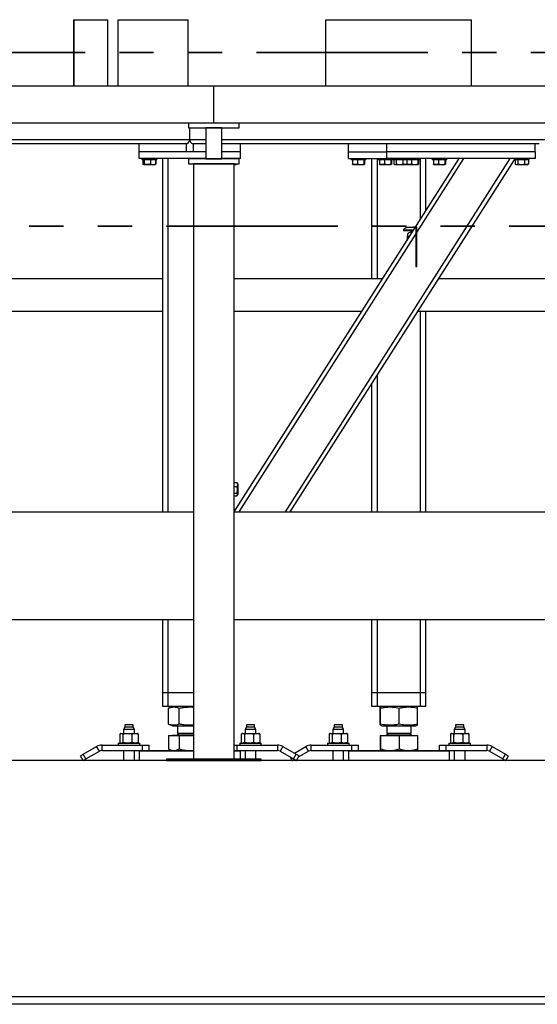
# Model space of a CAD drawing. Header units: millimetres. Extents: x 0 to 841, y 0 to 594.
# Tile 12 of 155: x 98 to 117, y 535 to 572. Entities that reach past the tile are written whole.
import ezdxf

# ---------------------------------------------------------------- set-up
doc = ezdxf.new("R2010")
doc.units = ezdxf.units.MM
doc.linetypes.add('PHANTOM', pattern=[12.7, 6.35, -1.27, 1.27, -1.27, 1.27, -1.27])
doc.layers.add('TRAIT-FORT', color=4, linetype='Continuous', lineweight=25)

msp = doc.modelspace()

# ---------------------------------------------------------------- linework, layer by layer
at = {"color": 7, "linetype": 'PHANTOM', "lineweight": 35}
for p, q in [((278.0635, 570.30544), (48.30385, 570.30544)), ((287.42475, 563.87081), (35.79651, 563.87081))]:
    msp.add_line(p, q, dxfattribs=at)
at = {"layer": 'TRAIT-FORT', "color": 4, "linetype": 'Continuous', "lineweight": 25}
for p, q in [((99.83836, 571.52051), (99.83836, 569.05801)), ((99.83836, 571.52051), (99.84593, 571.52051)), ((99.84593, 571.52051), (99.84593, 569.05801)), ((99.84593, 571.52051), (101.10951, 571.52051)), ((101.10951, 569.05801), (101.10951, 571.52051)), ((101.48762, 569.05801), (101.48762, 571.52051)), ((101.48762, 571.52051), (104.07887, 571.52051)), ((104.07887, 569.05801), (104.07887, 571.52051)), ((109.18734, 571.52051), (109.18746, 571.52051)), ((109.18734, 569.05801), (109.18734, 571.52051)), ((109.18746, 571.52051), (114.5848, 571.52051)), ((109.18746, 569.05801), (109.18746, 571.52051)), ((114.5848, 569.05801), (114.5848, 571.52051)), ((105.03227, 569.05801), (90.03227, 569.05801)), ((105.03227, 567.68301), (105.03227, 569.05801)), ((120.03227, 569.05801), (105.03227, 569.05801)), ((105.03227, 567.68301), (90.03227, 567.68301)), ((104.09477, 567.68301), (104.09477, 567.50801)), ((105.96977, 567.68301), (104.09477, 567.68301)), ((104.09477, 567.50801), (105.96977, 567.50801)), ((104.1414, 567.07051), (104.1414, 567.50801)), ((104.73227, 567.50801), (104.73227, 566.35801)), ((105.33227, 567.50801), (104.73227, 567.50801)), ((120.03227, 567.68301), (105.03227, 567.68301)), ((105.33227, 566.35801), (105.33227, 567.50801)), ((105.96977, 567.50801), (105.96977, 567.68301)), ((104.1414, 567.07051), (90.33227, 567.07051)), ((102.2664, 566.92051), (91.1914, 566.92051)), ((104.0164, 566.92051), (102.2664, 566.92051)), ((102.2664, 566.62051), (102.2664, 566.92051)), ((104.0164, 566.62051), (104.0164, 566.92051)), ((104.73227, 567.07051), (104.1414, 567.07051)), ((104.2664, 566.92051), (104.2664, 566.62051)), ((104.73227, 566.92051), (104.2664, 566.92051)), ((119.73227, 567.07051), (105.33227, 567.07051)), ((106.0164, 566.92051), (105.33227, 566.92051)), ((111.4414, 566.92051), (106.0164, 566.92051)), ((106.0164, 566.62051), (106.0164, 566.92051)), ((110.0164, 566.62051), (110.0164, 566.92051)), ((111.4414, 566.62051), (111.4414, 566.92051)), ((116.9414, 566.92051), (111.4414, 566.92051)), ((117.0914, 566.92051), (116.9414, 566.92051)), ((116.9414, 566.62051), (116.9414, 566.92051)), ((102.2664, 566.37051), (102.2664, 566.62051)), ((104.73227, 566.62051), (102.2664, 566.62051)), ((104.0164, 566.62051), (102.2664, 566.62051)), ((104.73227, 566.62051), (104.2664, 566.62051)), ((106.0164, 566.62051), (105.33227, 566.62051)), ((106.0164, 566.37051), (106.0164, 566.62051)), ((110.0164, 566.37051), (110.0164, 566.62051)), ((110.0164, 566.62051), (111.4414, 566.62051)), ((111.4414, 566.37051), (111.4414, 566.62051)), ((116.9414, 566.62051), (111.4414, 566.62051)), ((116.9414, 566.62051), (116.9414, 566.37051)), ((104.73227, 566.37051), (102.2664, 566.37051)), ((102.3664, 566.37051), (102.3664, 566.32051)), ((102.9164, 566.32051), (102.3664, 566.32051)), ((102.39694, 566.32051), (102.39694, 566.17062)), ((102.40717, 566.1642), (102.39694, 566.17062)), ((102.41175, 566.16461), (102.39694, 566.17062)), ((102.40686, 566.16436), (102.42503, 566.15387)), ((102.40961, 566.32051), (102.40961, 566.17062)), ((102.42503, 566.15387), (102.43953, 566.14551)), ((102.84328, 566.14551), (102.43953, 566.14551)), ((102.45578, 566.32051), (102.45578, 566.17062)), ((102.68757, 566.32051), (102.68757, 566.17062)), ((102.84328, 566.14551), (102.85777, 566.15387)), ((102.87319, 566.17062), (102.85763, 566.15493)), ((102.85777, 566.15387), (102.87593, 566.16436)), ((102.88585, 566.17062), (102.86305, 566.16039)), ((102.87319, 566.32051), (102.87319, 566.17062)), ((102.88585, 566.32051), (102.88585, 566.17062)), ((102.9164, 566.32051), (102.9164, 566.37051)), ((103.1414, 553.2846), (103.1414, 566.37051)), ((103.3414, 553.2846), (103.3414, 566.37051)), ((104.09477, 566.35801), (104.09477, 566.18301)), ((105.96977, 566.35801), (104.09477, 566.35801)), ((104.09477, 566.18301), (105.96977, 566.18301)), ((104.28227, 566.18301), (104.28227, 544.10801)), ((105.78227, 566.18301), (104.28227, 566.18301)), ((104.73227, 566.35801), (105.33227, 566.35801)), ((106.0164, 566.37051), (105.33227, 566.37051)), ((105.3664, 566.37051), (105.3664, 566.35801)), ((105.78227, 544.10801), (105.78227, 566.18301)), ((105.84327, 566.14551), (105.78227, 566.14551)), ((105.78971, 553.2846), (114.11711, 566.37051)), ((105.84327, 566.14551), (105.85776, 566.15387)), ((105.87319, 566.17062), (105.85763, 566.15493)), ((105.85776, 566.15387), (105.87593, 566.16436)), ((105.88585, 566.17062), (105.86305, 566.16039)), ((105.87319, 566.18301), (105.87319, 566.17062)), ((105.88585, 566.18301), (105.88585, 566.17062)), ((105.9164, 566.35801), (105.9164, 566.37051)), ((105.96977, 566.18301), (105.96977, 566.35801)), ((107.6862, 553.2846), (116.0136, 566.37051)), ((107.864, 553.2846), (116.1664, 566.33122)), ((110.0164, 566.37051), (111.4414, 566.37051)), ((110.1164, 566.37051), (110.1164, 566.32051)), ((110.13737, 566.32051), (110.1164, 566.32051)), ((110.6664, 566.32051), (110.13737, 566.32051)), ((110.16537, 566.32051), (110.16537, 566.17062)), ((110.17726, 566.15259), (110.18952, 566.14551)), ((110.59327, 566.14551), (110.18952, 566.14551)), ((110.3611, 566.32051), (110.3611, 566.17062)), ((110.58712, 566.32051), (110.58712, 566.17062)), ((110.59327, 566.14551), (110.60554, 566.15259)), ((110.61742, 566.32051), (110.61742, 566.17062)), ((110.6664, 566.32051), (110.6664, 566.37051)), ((110.8914, 561.91126), (110.8914, 566.37051)), ((111.0914, 561.91126), (111.0914, 566.37051)), ((111.1164, 566.37051), (111.1164, 566.32051)), ((111.13737, 566.32051), (111.1164, 566.32051)), ((111.6664, 566.32051), (111.13737, 566.32051)), ((111.16537, 566.32051), (111.16537, 566.17062)), ((111.17726, 566.15259), (111.18952, 566.14551)), ((111.59327, 566.14551), (111.18952, 566.14551)), ((111.3611, 566.32051), (111.3611, 566.17062)), ((116.9414, 566.37051), (111.4414, 566.37051)), ((111.58712, 566.32051), (111.58712, 566.17062)), ((111.59327, 566.14551), (111.60554, 566.15259)), ((111.61742, 566.32051), (111.61742, 566.17062)), ((111.6664, 566.37051), (111.6664, 566.32051)), ((112.04674, 566.32051), (111.6664, 566.32051)), ((111.6979, 566.32051), (111.6979, 566.17062)), ((111.71023, 566.16242), (111.73952, 566.14551)), ((111.91647, 566.14551), (111.73952, 566.14551)), ((111.79341, 566.32051), (111.79341, 566.17062)), ((112.14327, 566.14551), (111.91647, 566.14551)), ((112.03691, 566.32051), (112.03691, 566.17062)), ((112.2164, 566.32051), (112.04674, 566.32051)), ((112.14327, 566.14551), (112.17256, 566.16242)), ((112.18489, 566.17062), (112.17209, 566.16323)), ((112.17726, 566.15259), (112.18952, 566.14551)), ((112.18489, 566.32051), (112.18489, 566.17062)), ((112.59327, 566.14551), (112.18952, 566.14551)), ((112.2164, 566.32051), (112.2164, 566.37051)), ((112.6664, 566.32051), (112.2164, 566.32051)), ((112.3611, 566.32051), (112.3611, 566.17062)), ((112.55212, 563.63184), (114.2949, 566.37051)), ((112.58712, 566.32051), (112.58712, 566.17062)), ((112.59327, 566.14551), (112.60554, 566.15259)), ((112.61742, 566.32051), (112.61742, 566.17062)), ((112.6664, 566.32051), (112.6664, 566.37051)), ((112.6914, 564.13011), (112.6914, 566.37051)), ((112.8914, 564.44439), (112.8914, 566.37051)), ((113.1164, 566.37051), (113.1164, 566.32051)), ((113.13737, 566.32051), (113.1164, 566.32051)), ((113.6664, 566.32051), (113.13737, 566.32051)), ((113.16537, 566.32051), (113.16537, 566.17062)), ((113.17726, 566.15259), (113.18952, 566.14551)), ((113.59327, 566.14551), (113.18952, 566.14551)), ((113.3611, 566.32051), (113.3611, 566.17062)), ((113.58712, 566.32051), (113.58712, 566.17062)), ((113.59327, 566.14551), (113.60554, 566.15259)), ((113.61742, 566.32051), (113.61742, 566.17062)), ((113.6664, 566.32051), (113.6664, 566.37051)), ((116.1664, 566.37051), (116.1664, 566.32051)), ((116.54674, 566.32051), (116.1664, 566.32051)), ((116.1979, 566.32051), (116.1979, 566.17062)), ((116.21023, 566.16242), (116.23952, 566.14551)), ((116.41647, 566.14551), (116.23952, 566.14551)), ((116.29341, 566.32051), (116.29341, 566.17062)), ((116.64327, 566.14551), (116.41647, 566.14551)), ((116.5369, 566.32051), (116.5369, 566.17062)), ((116.7164, 566.32051), (116.54674, 566.32051)), ((116.64327, 566.14551), (116.67256, 566.16242)), ((116.68489, 566.17062), (116.67209, 566.16323)), ((116.68489, 566.32051), (116.68489, 566.17062)), ((116.7164, 566.32051), (116.7164, 566.37051)), ((112.43385, 563.82675), (112.43385, 563.81463)), ((112.49827, 563.82662), (112.43385, 563.82662)), ((112.51243, 563.82675), (112.51243, 562.3779)), ((112.53227, 563.82662), (112.51243, 563.82662)), ((112.53227, 563.82662), (112.53227, 562.37803)), ((112.55212, 563.82662), (112.53227, 563.82662)), ((112.55212, 562.3779), (112.55212, 563.82675)), ((105.96751, 553.2846), (112.51243, 563.56947)), ((112.05602, 563.72761), (112.05602, 563.70744)), ((112.05602, 563.72749), (112.43519, 563.72749)), ((112.05602, 563.70756), (112.41984, 563.70756)), ((112.21135, 563.57305), (112.18133, 563.32857)), ((112.26322, 563.49071), (112.23168, 563.49071)), ((112.23168, 563.49071), (112.23168, 563.40769)), ((112.40851, 563.68557), (112.23397, 563.60418)), ((112.26322, 563.49071), (112.26322, 563.45725)), ((112.41984, 563.70756), (112.42027, 563.70405)), ((112.51243, 562.37803), (112.53227, 562.37803)), ((112.53227, 562.37803), (112.55212, 562.37803)), ((103.1414, 561.91126), (92.29852, 561.91126)), ((111.2794, 561.91126), (105.78227, 561.91126)), ((119.28227, 561.91126), (113.35369, 561.91126)), ((103.1414, 560.70476), (92.29852, 560.70476)), ((110.51163, 560.70476), (105.78227, 560.70476)), ((119.28227, 560.70476), (112.58592, 560.70476)), ((112.6914, 553.2846), (112.6914, 560.70476)), ((112.8914, 553.2846), (112.8914, 560.70476)), ((111.0914, 553.2846), (111.0914, 558.35622)), ((110.8914, 553.2846), (110.8914, 558.04193)), ((105.78227, 554.364), (105.89128, 554.364)), ((105.89128, 554.364), (105.89867, 554.3512)), ((105.9164, 554.32238), (105.89949, 554.35167)), ((105.78227, 554.21601), (105.89128, 554.21601)), ((105.78227, 553.97251), (105.89128, 553.97251)), ((105.9164, 554.32238), (105.9164, 554.09558)), ((105.9164, 554.09558), (105.9164, 553.91863)), ((105.78227, 553.87701), (105.89128, 553.87701)), ((105.89949, 553.88934), (105.9164, 553.91863)), ((90.78227, 553.2846), (104.28227, 553.2846)), ((105.78227, 553.2846), (119.28227, 553.2846)), ((90.78227, 549.2846), (104.28227, 549.2846)), ((103.1414, 546.57051), (103.1414, 549.2846)), ((103.3414, 546.57051), (103.3414, 549.2846)), ((105.78227, 549.2846), (119.28227, 549.2846)), ((110.8914, 546.57051), (110.8914, 549.2846)), ((111.0914, 546.57051), (111.0914, 549.2846)), ((112.6914, 546.57051), (112.6914, 549.2846)), ((112.8914, 546.57051), (112.8914, 549.2846)), ((103.3414, 546.57051), (103.1414, 546.57051)), ((103.1414, 546.07051), (103.1414, 546.57051)), ((104.28227, 546.57051), (103.3414, 546.57051)), ((103.3414, 546.07051), (103.3414, 546.57051)), ((111.0914, 546.57051), (110.8914, 546.57051)), ((110.8914, 546.07051), (110.8914, 546.57051)), ((112.6914, 546.57051), (111.0914, 546.57051)), ((111.0914, 546.07051), (111.0914, 546.57051)), ((112.8914, 546.57051), (112.6914, 546.57051)), ((112.6914, 546.07051), (112.6914, 546.57051)), ((112.8914, 546.07051), (112.8914, 546.57051)), ((103.3414, 546.07051), (103.1414, 546.07051)), ((104.28227, 546.07051), (103.3414, 546.07051)), ((103.35363, 546.00676), (103.3476, 546.0046)), ((103.3476, 545.41142), (103.3476, 546.0046)), ((103.51068, 546.07051), (103.35299, 546.0068)), ((103.75282, 545.41142), (103.75282, 546.0046)), ((111.0914, 546.07051), (110.8914, 546.07051)), ((112.6914, 546.07051), (111.0914, 546.07051)), ((111.19915, 545.41142), (111.19915, 546.0046)), ((111.26067, 546.07051), (111.20339, 546.04736)), ((111.20875, 545.41142), (111.20875, 546.0046)), ((111.90101, 545.41142), (111.90101, 546.0046)), ((112.57941, 546.04736), (112.52213, 546.07051)), ((112.58365, 545.41142), (112.58365, 546.0046)), ((112.8914, 546.07051), (112.6914, 546.07051)), ((101.7389, 545.29551), (101.6914, 545.213)), ((101.6914, 545.213), (101.6914, 545.06551)), ((102.0914, 545.213), (101.6914, 545.213)), ((101.7389, 545.38301), (101.7389, 545.29551)), ((102.0439, 545.38301), (101.7389, 545.38301)), ((102.00736, 545.29551), (101.7389, 545.29551)), ((102.0439, 545.29551), (102.00736, 545.29551)), ((102.0439, 545.29551), (102.0439, 545.38301)), ((102.0914, 545.213), (102.0439, 545.29551)), ((102.0914, 545.06551), (102.0914, 545.213)), ((103.3476, 545.41142), (103.35363, 545.40934)), ((103.35299, 545.40921), (103.51068, 545.34551)), ((103.51068, 545.34551), (103.83267, 545.34551)), ((103.6914, 545.34551), (103.6914, 545.07463)), ((103.83267, 545.34551), (104.28227, 545.34551)), ((106.2389, 545.29551), (106.1914, 545.213)), ((106.1914, 545.213), (106.1914, 545.06551)), ((106.54347, 545.213), (106.1914, 545.213)), ((106.2389, 545.38301), (106.2389, 545.29551)), ((106.50736, 545.38301), (106.2389, 545.38301)), ((106.5439, 545.29551), (106.2389, 545.29551)), ((106.5439, 545.38301), (106.50736, 545.38301)), ((106.5914, 545.213), (106.54347, 545.213)), ((106.5439, 545.29551), (106.5439, 545.38301)), ((106.5914, 545.213), (106.5439, 545.29551)), ((106.5914, 545.06551), (106.5914, 545.213)), ((109.4889, 545.29551), (109.4414, 545.213)), ((109.4414, 545.213), (109.4414, 545.06551)), ((109.8414, 545.213), (109.4414, 545.213)), ((109.4889, 545.38301), (109.4889, 545.29551)), ((109.7939, 545.38301), (109.4889, 545.38301)), ((109.75736, 545.29551), (109.4889, 545.29551)), ((109.7939, 545.29551), (109.75736, 545.29551)), ((109.7939, 545.29551), (109.7939, 545.38301)), ((109.8414, 545.213), (109.7939, 545.29551)), ((109.8414, 545.06551), (109.8414, 545.213)), ((111.20347, 545.36861), (111.26067, 545.34551)), ((111.26067, 545.34551), (112.4414, 545.34551)), ((111.4414, 545.34551), (111.4414, 545.07463)), ((112.3414, 545.07463), (112.3414, 545.34551)), ((112.4414, 545.34551), (112.52213, 545.34551)), ((112.52213, 545.34551), (112.57932, 545.36861)), ((113.9889, 545.29551), (113.9414, 545.213)), ((113.9414, 545.213), (113.9414, 545.06551)), ((114.29347, 545.213), (113.9414, 545.213)), ((113.9889, 545.38301), (113.9889, 545.29551)), ((114.25736, 545.38301), (113.9889, 545.38301)), ((114.2939, 545.29551), (113.9889, 545.29551)), ((114.2939, 545.38301), (114.25736, 545.38301)), ((114.3414, 545.213), (114.29347, 545.213)), ((114.2939, 545.29551), (114.2939, 545.38301)), ((114.3414, 545.213), (114.2939, 545.29551)), ((114.3414, 545.06551), (114.3414, 545.213)), ((101.55079, 545.04886), (101.55079, 544.72465)), ((101.5914, 545.06551), (101.57296, 545.05889)), ((101.5914, 545.06551), (101.6086, 545.06551)), ((101.6086, 545.06551), (101.83671, 545.06551)), ((101.66641, 545.04886), (101.66641, 544.72465)), ((101.83671, 545.06551), (102.11951, 545.06551)), ((102.00702, 544.72465), (102.00702, 545.04886)), ((102.11951, 545.06551), (102.1914, 545.06551)), ((102.20983, 545.05889), (102.1914, 545.06551)), ((102.23201, 545.04886), (102.20964, 545.05836)), ((102.23201, 545.04886), (102.23201, 544.72465)), ((103.3476, 544.99051), (103.3476, 544.49441)), ((103.3476, 544.99051), (103.75282, 544.99051)), ((103.50252, 544.99551), (103.50252, 544.99051)), ((104.28227, 544.99551), (103.50252, 544.99551)), ((103.74552, 545.07463), (103.6914, 545.0205)), ((103.6914, 545.07463), (104.28227, 545.07463)), ((103.6914, 545.0205), (104.28227, 545.0205)), ((103.75282, 544.99051), (103.75282, 544.49441)), ((103.75282, 544.99051), (104.28227, 544.99051)), ((106.05079, 545.04886), (106.05079, 544.72465)), ((106.0914, 545.06551), (106.07296, 545.05889)), ((106.0914, 545.06551), (106.1086, 545.06551)), ((106.1086, 545.06551), (106.33672, 545.06551)), ((106.16641, 545.04886), (106.16641, 544.72465)), ((106.33672, 545.06551), (106.61951, 545.06551)), ((106.50702, 545.04886), (106.50702, 544.72465)), ((106.61951, 545.06551), (106.6914, 545.06551)), ((106.70984, 545.05889), (106.6914, 545.06551)), ((106.73201, 545.04886), (106.70964, 545.05836)), ((106.73201, 545.04886), (106.73201, 544.72465)), ((109.30079, 545.04886), (109.30079, 544.72465)), ((109.3414, 545.06551), (109.32296, 545.05889)), ((109.3414, 545.06551), (109.3586, 545.06551)), ((109.3586, 545.06551), (109.58672, 545.06551)), ((109.41641, 545.04886), (109.41641, 544.72465)), ((109.58672, 545.06551), (109.86951, 545.06551)), ((109.75702, 544.72465), (109.75702, 545.04886)), ((109.86951, 545.06551), (109.9414, 545.06551)), ((109.95984, 545.05889), (109.9414, 545.06551)), ((109.98201, 545.04886), (109.95964, 545.05836)), ((109.98201, 545.04886), (109.98201, 544.72465)), ((111.19914, 544.99051), (111.19914, 544.49441)), ((111.19914, 544.99051), (111.20875, 544.99051)), ((111.20875, 544.99051), (111.20875, 544.49441)), ((111.20875, 544.99051), (111.90101, 544.99051)), ((111.25252, 544.99551), (111.25252, 544.99051)), ((111.25252, 544.99551), (112.53027, 544.99551)), ((111.49553, 545.07463), (111.4414, 545.0205)), ((111.4414, 545.07463), (112.3414, 545.07463)), ((111.4414, 545.0205), (111.50444, 545.0205)), ((111.50444, 545.0205), (112.3414, 545.0205)), ((111.90101, 544.99051), (111.90101, 544.49441)), ((111.90101, 544.99051), (112.58365, 544.99051)), ((112.3414, 545.0205), (112.28727, 545.07463)), ((112.53027, 544.99051), (112.53027, 544.99551)), ((112.58365, 544.99051), (112.58365, 544.49441)), ((113.80079, 545.04886), (113.80079, 544.72465)), ((113.8414, 545.06551), (113.82296, 545.05889)), ((113.8414, 545.06551), (113.8586, 545.06551)), ((113.8586, 545.06551), (114.08672, 545.06551)), ((113.91641, 545.04886), (113.91641, 544.72465)), ((114.08672, 545.06551), (114.36951, 545.06551)), ((114.25702, 545.04886), (114.25702, 544.72465)), ((114.36951, 545.06551), (114.4414, 545.06551)), ((114.45984, 545.05889), (114.4414, 545.06551)), ((114.48201, 545.04886), (114.45964, 545.05836)), ((114.48201, 545.04886), (114.48201, 544.72465)), ((100.19654, 544.29371), (100.6914, 544.57942)), ((100.7914, 544.40621), (100.6914, 544.57942)), ((100.8914, 544.63301), (102.3914, 544.63301)), ((100.8914, 544.43301), (100.8914, 544.63301)), ((101.4914, 544.70801), (101.4914, 544.63301)), ((101.4914, 544.70801), (102.19555, 544.70801)), ((101.57315, 544.71517), (101.55079, 544.72465)), ((101.57295, 544.71462), (101.5914, 544.70801)), ((102.1914, 544.70801), (102.20984, 544.71462)), ((102.19555, 544.70801), (102.2914, 544.70801)), ((102.20964, 544.71517), (102.23201, 544.72465)), ((102.2914, 544.63301), (102.2914, 544.70801)), ((102.3914, 544.43301), (102.3914, 544.63301)), ((102.3914, 544.63301), (102.6414, 544.63301)), ((102.6414, 544.43301), (102.6414, 544.63301)), ((103.35298, 544.49191), (103.3476, 544.49441)), ((103.3527, 544.49143), (103.4539, 544.43301)), ((105.78227, 544.63301), (105.8914, 544.63301)), ((105.8914, 544.43301), (105.8914, 544.63301)), ((105.8914, 544.63301), (107.3914, 544.63301)), ((105.9914, 544.70801), (105.9914, 544.63301)), ((105.9914, 544.70801), (106.7914, 544.70801)), ((106.07315, 544.71517), (106.05079, 544.72465)), ((106.07295, 544.71462), (106.0914, 544.70801)), ((106.6914, 544.70801), (106.70984, 544.71462)), ((106.70964, 544.71517), (106.73201, 544.72465)), ((106.7914, 544.63301), (106.7914, 544.70801)), ((107.3914, 544.63301), (107.3914, 544.43301)), ((107.5914, 544.57942), (107.4914, 544.40621)), ((107.5914, 544.57942), (108.08626, 544.29371)), ((108.0164, 544.33404), (108.4414, 544.57942)), ((108.5414, 544.40621), (108.4414, 544.57942)), ((108.6414, 544.43301), (108.6414, 544.63301)), ((108.6414, 544.63301), (110.1414, 544.63301)), ((109.2414, 544.70801), (109.2414, 544.63301)), ((109.2414, 544.70801), (109.94555, 544.70801)), ((109.32315, 544.71517), (109.30079, 544.72465)), ((109.32295, 544.71462), (109.3414, 544.70801)), ((109.9414, 544.70801), (109.95984, 544.71462)), ((109.94555, 544.70801), (110.0414, 544.70801)), ((109.95964, 544.71517), (109.98201, 544.72465)), ((110.0414, 544.63301), (110.0414, 544.70801)), ((110.1414, 544.43301), (110.1414, 544.63301)), ((110.1414, 544.63301), (110.3914, 544.63301)), ((110.3914, 544.43301), (110.3914, 544.63301)), ((113.3914, 544.43301), (113.3914, 544.63301)), ((113.3914, 544.63301), (113.6414, 544.63301)), ((113.6414, 544.43301), (113.6414, 544.63301)), ((113.6414, 544.63301), (115.1414, 544.63301)), ((113.7414, 544.70801), (113.7414, 544.63301)), ((113.7414, 544.70801), (114.5414, 544.70801)), ((113.82315, 544.71517), (113.80079, 544.72465)), ((113.82296, 544.71462), (113.8414, 544.70801)), ((114.4414, 544.70801), (114.45984, 544.71462)), ((114.45964, 544.71517), (114.48201, 544.72465)), ((114.5414, 544.63301), (114.5414, 544.70801)), ((115.1414, 544.63301), (115.1414, 544.43301)), ((115.3414, 544.57942), (115.2414, 544.40621)), ((115.3414, 544.57942), (115.83625, 544.29371)), ((100.18829, 544.05801), (100.08829, 544.23121)), ((100.29654, 544.1205), (100.19654, 544.29371)), ((100.29654, 544.1205), (100.7914, 544.40621)), ((100.8914, 544.43301), (102.3914, 544.43301)), ((101.6914, 544.43301), (101.6914, 544.05801)), ((102.0914, 544.05801), (102.0914, 544.43301)), ((102.2914, 544.43301), (102.2664, 544.408)), ((102.2664, 544.408), (102.2664, 544.05801)), ((104.28227, 544.408), (102.2664, 544.408)), ((102.3914, 544.43301), (102.44744, 544.43301)), ((102.44744, 544.43301), (104.28227, 544.43301)), ((104.14972, 544.43301), (104.28227, 544.44383)), ((105.78227, 544.43301), (105.83536, 544.43301)), ((106.0164, 544.408), (105.78227, 544.408)), ((105.83536, 544.43301), (105.8914, 544.43301)), ((105.8914, 544.43301), (107.3914, 544.43301)), ((106.0164, 544.408), (105.9914, 544.43301)), ((106.0164, 544.10801), (106.0164, 544.408)), ((106.1914, 544.43301), (106.1914, 544.10801)), ((106.5914, 544.10801), (106.5914, 544.43301)), ((107.4914, 544.40621), (107.98625, 544.1205)), ((107.93829, 544.05801), (107.86018, 544.19329)), ((107.98625, 544.1205), (108.08626, 544.29371)), ((108.09451, 544.05801), (108.19451, 544.23121)), ((108.17262, 544.19329), (108.5414, 544.40621)), ((108.6414, 544.43301), (110.1414, 544.43301)), ((109.4414, 544.43301), (109.4414, 544.05801)), ((109.8414, 544.05801), (109.8414, 544.43301)), ((110.0414, 544.43301), (110.0164, 544.408)), ((110.0164, 544.408), (110.0164, 544.05801)), ((111.10866, 544.408), (110.0164, 544.408)), ((110.1414, 544.43301), (110.19744, 544.43301)), ((110.19744, 544.43301), (111.1191, 544.43301)), ((113.7664, 544.408), (111.10866, 544.408)), ((111.1191, 544.43301), (113.58536, 544.43301)), ((113.58536, 544.43301), (113.6414, 544.43301)), ((113.6414, 544.43301), (115.1414, 544.43301)), ((113.7664, 544.408), (113.7414, 544.43301)), ((113.7664, 544.05801), (113.7664, 544.408)), ((113.9414, 544.43301), (113.9414, 544.05801)), ((114.3414, 544.05801), (114.3414, 544.43301)), ((115.2414, 544.40621), (115.73626, 544.1205)), ((115.73626, 544.1205), (115.83625, 544.29371)), ((115.84451, 544.05801), (115.94451, 544.23121)), ((270.03227, 544.05801), (60.03227, 544.05801)), ((103.28227, 544.10801), (103.28227, 544.05801)), ((106.78227, 544.10801), (103.28227, 544.10801)), ((103.28227, 544.05801), (106.78227, 544.05801)), ((104.28227, 544.10801), (105.78227, 544.10801)), ((106.78227, 544.05801), (106.78227, 544.10801)), ((270.03227, 535.30801), (60.03227, 535.30801)), ((151.30247, 535.02701), (60.03227, 535.02701))]:
    msp.add_line(p, q, dxfattribs=at)
at = {"layer": 'TRAIT-FORT', "color": 4, "linetype": 'Continuous', "lineweight": 25, "flags": 128}
for points in [[(100.08829, 544.23121), (100.09037, 544.23241), (100.09653, 544.23597), (100.10653, 544.24174), (100.11999, 544.24952), (100.1364, 544.25899), (100.15512, 544.26979), (100.17543, 544.28152), (100.19654, 544.29371)], [(100.18829, 544.05801), (100.19037, 544.05921), (100.19653, 544.06276), (100.20653, 544.06854), (100.22, 544.07631), (100.2364, 544.08578), (100.25512, 544.09659), (100.27542, 544.10831), (100.29654, 544.1205)], [(107.98625, 544.1205), (108.00737, 544.10831), (108.02768, 544.09659), (108.0464, 544.08578), (108.0628, 544.07631), (108.07626, 544.06854), (108.08627, 544.06276), (108.09243, 544.05921), (108.09451, 544.05801)], [(108.08626, 544.29371), (108.10737, 544.28152), (108.12768, 544.26979), (108.1464, 544.25899), (108.1628, 544.24952), (108.17626, 544.24174), (108.18627, 544.23597), (108.19243, 544.23241), (108.19451, 544.23121)], [(115.73626, 544.1205), (115.75737, 544.10831), (115.77768, 544.09659), (115.7964, 544.08578), (115.8128, 544.07631), (115.82626, 544.06854), (115.83627, 544.06276), (115.84243, 544.05921), (115.84451, 544.05801)], [(115.83625, 544.29371), (115.85737, 544.28152), (115.87768, 544.26979), (115.8964, 544.25899), (115.9128, 544.24952), (115.92626, 544.24174), (115.93627, 544.23597), (115.94243, 544.23241), (115.94451, 544.23121)], [(107.93829, 544.05801), (107.94037, 544.05921), (107.94653, 544.06276), (107.95654, 544.06854), (107.97, 544.07631), (107.9864, 544.08578), (108.00512, 544.09659), (108.0164, 544.1031)]]:
    msp.add_lwpolyline(points, dxfattribs=at)
at = {"layer": 'TRAIT-FORT', "color": 4, "linetype": 'Continuous', "lineweight": 25}
for centre, radius, start, end in [((103.9914, 567.07051), 0.15, 270.00022, 359.999353), ((103.9914, 567.07051), 0.15, 270.00022, 359.999353), ((104.2914, 567.0705), 0.15, 179.99836, 270.002067), ((104.2914, 567.0705), 0.15, 179.999589, 270.000838), ((103.6664, 545.0205), 0.025, 269.993276, 0.006724), ((111.4164, 545.02051), 0.025, 270.004937, 359.995063), ((112.3664, 545.02051), 0.025, 180.004937, 270.001894), ((100.89141, 544.23298), 0.40003, 90.001574, 119.999168), ((107.39139, 544.23296), 0.40005, 60.001672, 89.998013), ((108.64141, 544.23296), 0.40005, 90.001987, 119.998328), ((115.14138, 544.23296), 0.40005, 60.001672, 89.998013), ((100.89141, 544.23297), 0.20004, 90.003253, 119.997489), ((107.39139, 544.23299), 0.20001, 60.000832, 89.998426), ((108.6414, 544.23299), 0.20001, 90.001574, 119.999168), ((115.14139, 544.23297), 0.20004, 60.002511, 89.997601)]:
    msp.add_arc(centre, radius, start, end, dxfattribs=at)
for points, knots in [([(102.45578, 566.17062), (102.45089, 566.16283), (102.44369, 566.15138), (102.42393, 566.15195), (102.41568, 566.16185), (102.41113, 566.16842), (102.40961, 566.17062)], [0, 0, 0, 0, 0.4115531, 0.60466278, 0.8676968, 1, 1, 1, 1]), ([(102.68757, 566.17062), (102.66747, 566.16514), (102.62688, 566.15407), (102.56651, 566.14999), (102.50884, 566.15597), (102.47359, 566.1657), (102.45578, 566.17062)], [0, 0, 0, 0, 0.26491898, 0.53486015, 0.76500205, 1, 1, 1, 1]), ([(102.68757, 566.17062), (102.70361, 566.16514), (102.73578, 566.15416), (102.78456, 566.14996), (102.83101, 566.15605), (102.85898, 566.16571), (102.87319, 566.17062)], [0, 0, 0, 0, 0.2665474, 0.53450624, 0.76333738, 1, 1, 1, 1]), ([(105.78227, 566.15216), (105.78384, 566.152), (105.79986, 566.15044), (105.83106, 566.15668), (105.85899, 566.16592), (105.87319, 566.17062)], [0, 0, 0, 0, 0.0507287, 0.51740908, 1, 1, 1, 1]), ([(110.17729, 566.15316), (110.17695, 566.15318), (110.17211, 566.15334), (110.16934, 566.16266), (110.16641, 566.16854), (110.16537, 566.17062)], [0, 0, 0, 0, 0.046265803, 0.662982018, 1, 1, 1, 1]), ([(110.3611, 566.17062), (110.34417, 566.16514), (110.31015, 566.15414), (110.25884, 566.14997), (110.20994, 566.15603), (110.18038, 566.16571), (110.16537, 566.17062)], [0, 0, 0, 0, 0.26607432, 0.53461422, 0.76381288, 1, 1, 1, 1]), ([(110.3611, 566.17062), (110.38069, 566.16514), (110.42023, 566.15408), (110.47915, 566.14999), (110.53542, 566.15598), (110.56976, 566.1657), (110.58712, 566.17062)], [0, 0, 0, 0, 0.26506688, 0.53484235, 0.7648628, 1, 1, 1, 1]), ([(110.61742, 566.17062), (110.61495, 566.16263), (110.61158, 566.15174), (110.59521, 566.15234), (110.59102, 566.16238), (110.58814, 566.16847), (110.58712, 566.17062)], [0, 0, 0, 0, 0.42917696, 0.58526354, 0.85344591, 1, 1, 1, 1]), ([(111.17729, 566.15316), (111.17695, 566.15318), (111.17211, 566.15334), (111.16934, 566.16266), (111.16641, 566.16854), (111.16537, 566.17062)], [0, 0, 0, 0, 0.0461346, 0.66293566, 1, 1, 1, 1]), ([(111.3611, 566.17062), (111.34417, 566.16514), (111.31015, 566.15414), (111.25884, 566.14997), (111.20994, 566.15603), (111.18038, 566.16571), (111.16537, 566.17062)], [0, 0, 0, 0, 0.26607825, 0.53462212, 0.76380939, 1, 1, 1, 1]), ([(111.3611, 566.17062), (111.38069, 566.16514), (111.42023, 566.15408), (111.47915, 566.14999), (111.53542, 566.15598), (111.56976, 566.1657), (111.58712, 566.17062)], [0, 0, 0, 0, 0.26507623, 0.53483547, 0.76485311, 1, 1, 1, 1]), ([(111.61742, 566.17062), (111.61495, 566.16263), (111.61158, 566.15174), (111.59521, 566.15234), (111.59101, 566.16237), (111.58814, 566.16847), (111.58712, 566.17062)], [0, 0, 0, 0, 0.42914347, 0.58528958, 0.85347145, 1, 1, 1, 1]), ([(111.6979, 566.17062), (111.70593, 566.16519), (111.72132, 566.15476), (111.74798, 566.14978), (111.77278, 566.15659), (111.78627, 566.16576), (111.79341, 566.17062)], [0, 0, 0, 0, 0.277380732, 0.532031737, 0.752202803, 1, 1, 1, 1]), ([(111.79341, 566.17062), (111.82439, 566.16303), (111.87561, 566.15047), (111.94995, 566.15163), (111.99995, 566.16036), (112.02869, 566.16834), (112.03691, 566.17062)], [0, 0, 0, 0, 0.3855656, 0.63761199, 0.89650867, 1, 1, 1, 1]), ([(112.18489, 566.17062), (112.17218, 566.16515), (112.14694, 566.1543), (112.10751, 566.14992), (112.07015, 566.15617), (112.04818, 566.16572), (112.03691, 566.17062)], [0, 0, 0, 0, 0.26899432, 0.53395654, 0.76081992, 1, 1, 1, 1]), ([(112.17729, 566.15316), (112.17695, 566.15317), (112.17326, 566.15328), (112.17181, 566.15744), (112.17048, 566.16121)], [0, 0, 0, 0, 0.091984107, 1, 1, 1, 1]), ([(112.3611, 566.17062), (112.34416, 566.16514), (112.31014, 566.15412), (112.25886, 566.15005), (112.21438, 566.15524), (112.18907, 566.16339), (112.17834, 566.16684)], [0, 0, 0, 0, 0.28534185, 0.5732964, 0.81907903, 1, 1, 1, 1]), ([(112.3611, 566.17062), (112.38069, 566.16514), (112.42024, 566.15408), (112.47915, 566.14999), (112.53542, 566.15598), (112.56976, 566.1657), (112.58712, 566.17062)], [0, 0, 0, 0, 0.26506688, 0.53484235, 0.7648628, 1, 1, 1, 1]), ([(112.61742, 566.17062), (112.61495, 566.16263), (112.61158, 566.15174), (112.59521, 566.15234), (112.59102, 566.16238), (112.58814, 566.16847), (112.58712, 566.17062)], [0, 0, 0, 0, 0.42917696, 0.58526354, 0.85344591, 1, 1, 1, 1]), ([(113.17729, 566.15316), (113.17695, 566.15318), (113.17211, 566.15334), (113.16934, 566.16266), (113.16641, 566.16854), (113.16537, 566.17062)], [0, 0, 0, 0, 0.0462658, 0.66298202, 1, 1, 1, 1]), ([(113.3611, 566.17062), (113.34417, 566.16514), (113.31015, 566.15414), (113.25884, 566.14997), (113.20994, 566.15603), (113.18038, 566.16571), (113.16537, 566.17062)], [0, 0, 0, 0, 0.26607432, 0.53461422, 0.76381288, 1, 1, 1, 1]), ([(113.3611, 566.17062), (113.38069, 566.16514), (113.42023, 566.15408), (113.47915, 566.14999), (113.53542, 566.15598), (113.56976, 566.1657), (113.58712, 566.17062)], [0, 0, 0, 0, 0.26506688, 0.53484235, 0.7648628, 1, 1, 1, 1]), ([(113.61742, 566.17062), (113.61495, 566.16263), (113.61158, 566.15174), (113.59521, 566.15234), (113.59102, 566.16238), (113.58814, 566.16847), (113.58712, 566.17062)], [0, 0, 0, 0, 0.429176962, 0.585263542, 0.853445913, 1, 1, 1, 1]), ([(116.1979, 566.17062), (116.20593, 566.16519), (116.22131, 566.15476), (116.24798, 566.14978), (116.27278, 566.1566), (116.28627, 566.16576), (116.29341, 566.17062)], [0, 0, 0, 0, 0.27737378, 0.53204663, 0.75218444, 1, 1, 1, 1]), ([(116.29341, 566.17062), (116.32439, 566.16303), (116.37561, 566.15047), (116.44995, 566.15163), (116.49995, 566.16036), (116.52869, 566.16834), (116.5369, 566.17062)], [0, 0, 0, 0, 0.38557016, 0.63760746, 0.8965191, 1, 1, 1, 1]), ([(116.68489, 566.17062), (116.67218, 566.16515), (116.64694, 566.1543), (116.60751, 566.14992), (116.57015, 566.15617), (116.54818, 566.16572), (116.5369, 566.17062)], [0, 0, 0, 0, 0.26897586, 0.53395705, 0.76082018, 1, 1, 1, 1]), ([(112.49093, 563.81508), (112.48956, 563.81506), (112.47113, 563.81492), (112.4341, 563.81463), (112.37909, 563.81419), (112.32249, 563.81372), (112.26849, 563.81318), (112.22254, 563.81277), (112.19073, 563.81199), (112.16249, 563.81173), (112.13517, 563.79945), (112.10352, 563.78133), (112.07625, 563.75689), (112.06269, 563.73718), (112.05602, 563.72749)], [0, 0, 0, 0, 0.00877799, 0.11868202, 0.23854778, 0.36305258, 0.48316957, 0.58639851, 0.6587697, 0.68859279, 0.76718114, 0.84628649, 0.92436308, 1, 1, 1, 1]), ([(112.23397, 563.60418), (112.23103, 563.60255), (112.22517, 563.59927), (112.21833, 563.59176), (112.2133, 563.58294), (112.212, 563.57635), (112.21135, 563.57305)], [0, 0, 0, 0, 0.25002563, 0.5000106, 0.74999283, 1, 1, 1, 1]), ([(105.89128, 554.364), (105.89675, 554.35129), (105.90761, 554.32605), (105.91199, 554.28662), (105.90573, 554.24926), (105.89618, 554.22729), (105.89128, 554.21601)], [0, 0, 0, 0, 0.26899012, 0.53395937, 0.76082345, 1, 1, 1, 1]), ([(105.89128, 553.97251), (105.89888, 554.00349), (105.91144, 554.05472), (105.91027, 554.12906), (105.90155, 554.17905), (105.89357, 554.2078), (105.89128, 554.21601)], [0, 0, 0, 0, 0.38557162, 0.63761151, 0.89651236, 1, 1, 1, 1]), ([(105.89128, 553.87701), (105.89672, 553.88503), (105.90715, 553.90042), (105.91213, 553.92709), (105.90531, 553.95189), (105.89614, 553.96537), (105.89128, 553.97251)], [0, 0, 0, 0, 0.27739126, 0.53205095, 0.75221009, 1, 1, 1, 1]), ([(103.3476, 546.0046), (103.37448, 546.01436), (103.42477, 546.03262), (103.50078, 546.04669), (103.56822, 546.04876), (103.63049, 546.04151), (103.69095, 546.02746), (103.73138, 546.01252), (103.75282, 546.0046)], [0, 0, 0, 0, 0.20566805, 0.38490723, 0.55414026, 0.68971002, 0.83551815, 1, 1, 1, 1]), ([(103.75282, 546.0046), (103.80581, 546.01441), (103.90616, 546.03299), (104.05372, 546.04652), (104.17752, 546.04918), (104.25285, 546.04395), (104.28227, 546.04191)], [0, 0, 0, 0, 0.30344426, 0.57469343, 0.8339055, 1, 1, 1, 1]), ([(111.19915, 546.0046), (111.2004, 546.01362), (111.20228, 546.02723), (111.19988, 546.04116), (111.20565, 546.04902), (111.20577, 546.03565), (111.20778, 546.02551), (111.20838, 546.01258), (111.20875, 546.0046)], [0, 0, 0, 0, 0.31364497, 0.47273338, 0.50304915, 0.57833651, 0.7394557, 1, 1, 1, 1]), ([(111.20875, 546.0046), (111.25493, 546.01439), (111.34225, 546.0329), (111.47109, 546.0467), (111.58542, 546.04876), (111.69139, 546.04156), (111.79419, 546.02766), (111.86422, 546.01254), (111.90101, 546.0046)], [0, 0, 0, 0, 0.20248464, 0.38295444, 0.5551813, 0.69261604, 0.838502, 1, 1, 1, 1]), ([(111.90101, 546.0046), (111.94654, 546.01439), (112.03263, 546.0329), (112.15969, 546.0467), (112.27245, 546.04876), (112.37695, 546.04156), (112.47834, 546.02766), (112.54738, 546.01254), (112.58365, 546.0046)], [0, 0, 0, 0, 0.20253408, 0.38298079, 0.55516435, 0.69256799, 0.83845466, 1, 1, 1, 1]), ([(112.58365, 546.0046), (112.58245, 546.01324), (112.58064, 546.02627), (112.58272, 546.04199), (112.57931, 546.04583), (112.57895, 546.04623)], [0, 0, 0, 0, 0.63812005, 0.96179016, 1, 1, 1, 1]), ([(103.75282, 545.41142), (103.72594, 545.40166), (103.67565, 545.38339), (103.59965, 545.36933), (103.53221, 545.36725), (103.46993, 545.3745), (103.40948, 545.38855), (103.36904, 545.40349), (103.3476, 545.41142)], [0, 0, 0, 0, 0.20566805, 0.38490723, 0.55414026, 0.68971002, 0.83551815, 1, 1, 1, 1]), ([(104.28227, 545.37467), (104.26935, 545.37335), (104.21064, 545.36737), (104.11469, 545.36767), (103.99329, 545.37433), (103.87547, 545.38835), (103.79503, 545.40348), (103.75282, 545.41142)], [0, 0, 0, 0, 0.07315792, 0.33232867, 0.53904481, 0.75810661, 1, 1, 1, 1]), ([(111.20875, 545.41142), (111.2075, 545.40239), (111.20561, 545.38878), (111.20802, 545.37485), (111.20225, 545.36699), (111.20213, 545.38036), (111.20012, 545.3905), (111.19952, 545.40343), (111.19915, 545.41142)], [0, 0, 0, 0, 0.31364497, 0.47273338, 0.50304915, 0.57833651, 0.7394557, 1, 1, 1, 1]), ([(111.90101, 545.41142), (111.85483, 545.40163), (111.7675, 545.38311), (111.63867, 545.36932), (111.52434, 545.36725), (111.41837, 545.37445), (111.31557, 545.38835), (111.24554, 545.40347), (111.20875, 545.41142)], [0, 0, 0, 0, 0.202484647, 0.382954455, 0.555181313, 0.692611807, 0.838501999, 1, 1, 1, 1]), ([(112.58365, 545.41142), (112.53812, 545.40163), (112.45203, 545.38311), (112.32497, 545.36932), (112.21221, 545.36725), (112.1077, 545.37445), (112.00632, 545.38835), (111.93728, 545.40347), (111.90101, 545.41142)], [0, 0, 0, 0, 0.20253406, 0.38298506, 0.5551643, 0.69257224, 0.8384589, 1, 1, 1, 1]), ([(112.57895, 545.36954), (112.5791, 545.36934), (112.58068, 545.36731), (112.58055, 545.38112), (112.58274, 545.39008), (112.58331, 545.40327), (112.58365, 545.41142)], [0, 0, 0, 0, 0.01562044, 0.16473983, 0.48389405, 1, 1, 1, 1]), ([(101.55079, 545.04886), (101.56017, 545.05356), (101.57842, 545.06271), (101.59873, 545.06459), (101.6086, 545.06551)], [0, 0, 0, 0, 0.51386865, 1, 1, 1, 1]), ([(101.6086, 545.06551), (101.6184, 545.06461), (101.63871, 545.06274), (101.65696, 545.05359), (101.66641, 545.04886)], [0, 0, 0, 0, 0.482259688, 1, 1, 1, 1]), ([(101.66641, 545.04886), (101.69451, 545.05356), (101.75089, 545.06301), (101.80804, 545.06467), (101.83671, 545.06551)], [0, 0, 0, 0, 0.49824582, 1, 1, 1, 1]), ([(101.83671, 545.06551), (101.86516, 545.06468), (101.92231, 545.06303), (101.9787, 545.0536), (102.00702, 545.04886)], [0, 0, 0, 0, 0.49775422, 1, 1, 1, 1]), ([(102.00702, 545.04886), (102.02553, 545.05356), (102.06246, 545.06295), (102.10052, 545.06466), (102.11951, 545.06551)], [0, 0, 0, 0, 0.501048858, 1, 1, 1, 1]), ([(102.11951, 545.06551), (102.13835, 545.06467), (102.17642, 545.06298), (102.21335, 545.0536), (102.23201, 545.04886)], [0, 0, 0, 0, 0.49494102, 1, 1, 1, 1]), ([(106.05079, 545.04886), (106.06017, 545.05356), (106.07842, 545.06271), (106.09873, 545.06459), (106.1086, 545.06551)], [0, 0, 0, 0, 0.51386865, 1, 1, 1, 1]), ([(106.1086, 545.06551), (106.1184, 545.0646), (106.13871, 545.06273), (106.15696, 545.05359), (106.16641, 545.04886)], [0, 0, 0, 0, 0.48216572, 1, 1, 1, 1]), ([(106.16641, 545.04886), (106.19451, 545.05356), (106.25089, 545.06301), (106.30804, 545.06467), (106.33672, 545.06551)], [0, 0, 0, 0, 0.49824582, 1, 1, 1, 1]), ([(106.33672, 545.06551), (106.36516, 545.06468), (106.42231, 545.06303), (106.4787, 545.0536), (106.50702, 545.04886)], [0, 0, 0, 0, 0.49777136, 1, 1, 1, 1]), ([(106.50702, 545.04886), (106.52552, 545.05356), (106.56245, 545.06295), (106.60052, 545.06466), (106.61951, 545.06551)], [0, 0, 0, 0, 0.501048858, 1, 1, 1, 1]), ([(106.61951, 545.06551), (106.63835, 545.06467), (106.67642, 545.06298), (106.71335, 545.0536), (106.73201, 545.04886)], [0, 0, 0, 0, 0.49496734, 1, 1, 1, 1]), ([(109.30079, 545.04886), (109.31017, 545.05356), (109.32842, 545.06271), (109.34873, 545.06459), (109.3586, 545.06551)], [0, 0, 0, 0, 0.513821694, 1, 1, 1, 1]), ([(109.3586, 545.06551), (109.3684, 545.0646), (109.38871, 545.06274), (109.40696, 545.05359), (109.41641, 545.04886)], [0, 0, 0, 0, 0.482212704, 1, 1, 1, 1]), ([(109.41641, 545.04886), (109.44451, 545.05356), (109.50089, 545.06301), (109.55804, 545.06467), (109.58672, 545.06551)], [0, 0, 0, 0, 0.49824582, 1, 1, 1, 1]), ([(109.58672, 545.06551), (109.61516, 545.06468), (109.67231, 545.06303), (109.7287, 545.0536), (109.75702, 545.04886)], [0, 0, 0, 0, 0.49776279, 1, 1, 1, 1]), ([(109.75702, 545.04886), (109.77553, 545.05356), (109.81245, 545.06295), (109.85052, 545.06466), (109.86951, 545.06551)], [0, 0, 0, 0, 0.501048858, 1, 1, 1, 1]), ([(109.86951, 545.06551), (109.88835, 545.06467), (109.92642, 545.06298), (109.96335, 545.0536), (109.98201, 545.04886)], [0, 0, 0, 0, 0.49496683, 1, 1, 1, 1]), ([(113.80079, 545.04886), (113.81017, 545.05356), (113.82842, 545.06271), (113.84873, 545.06459), (113.8586, 545.06551)], [0, 0, 0, 0, 0.51386865, 1, 1, 1, 1]), ([(113.8586, 545.06551), (113.8684, 545.0646), (113.88871, 545.06274), (113.90696, 545.05359), (113.91641, 545.04886)], [0, 0, 0, 0, 0.482212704, 1, 1, 1, 1]), ([(113.91641, 545.04886), (113.94451, 545.05356), (114.00089, 545.06301), (114.05804, 545.06467), (114.08672, 545.06551)], [0, 0, 0, 0, 0.49823716, 1, 1, 1, 1]), ([(114.08672, 545.06551), (114.11516, 545.06468), (114.17231, 545.06303), (114.2287, 545.0536), (114.25702, 545.04886)], [0, 0, 0, 0, 0.49777136, 1, 1, 1, 1]), ([(114.25702, 545.04886), (114.27552, 545.05356), (114.31245, 545.06295), (114.35052, 545.06466), (114.36951, 545.06551)], [0, 0, 0, 0, 0.50104886, 1, 1, 1, 1]), ([(114.36951, 545.06551), (114.38835, 545.06467), (114.42642, 545.06298), (114.46335, 545.0536), (114.48201, 545.04886)], [0, 0, 0, 0, 0.49495418, 1, 1, 1, 1]), ([(101.66641, 544.72465), (101.65704, 544.71995), (101.63879, 544.7108), (101.61848, 544.70892), (101.6086, 544.70801)], [0, 0, 0, 0, 0.51388182, 1, 1, 1, 1]), ([(101.83671, 544.70801), (101.80827, 544.70883), (101.75112, 544.71048), (101.69473, 544.71991), (101.66641, 544.72465)], [0, 0, 0, 0, 0.497769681, 1, 1, 1, 1]), ([(102.00702, 544.72465), (101.97893, 544.71995), (101.92254, 544.7105), (101.86539, 544.70884), (101.83671, 544.70801)], [0, 0, 0, 0, 0.4982302, 1, 1, 1, 1]), ([(102.11951, 544.70801), (102.10067, 544.70884), (102.06261, 544.71053), (102.02567, 544.71992), (102.00702, 544.72465)], [0, 0, 0, 0, 0.49498885, 1, 1, 1, 1]), ([(102.23201, 544.72465), (102.2135, 544.71995), (102.17657, 544.71056), (102.13851, 544.70886), (102.11951, 544.70801)], [0, 0, 0, 0, 0.501052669, 1, 1, 1, 1]), ([(103.3476, 544.49441), (103.38002, 544.47786), (103.42817, 544.45326), (103.49777, 544.43565), (103.5328, 544.43388), (103.55021, 544.43301)], [0, 0, 0, 0, 0.508806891, 0.755895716, 1, 1, 1, 1]), ([(103.55021, 544.43301), (103.58459, 544.43636), (103.65614, 544.44334), (103.71976, 544.47695), (103.75282, 544.49441)], [0, 0, 0, 0, 0.480476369, 1, 1, 1, 1]), ([(103.75282, 544.49441), (103.81727, 544.47773), (103.91446, 544.45257), (104.04794, 544.43562), (104.11572, 544.43388), (104.14972, 544.43301)], [0, 0, 0, 0, 0.49525463, 0.74681147, 1, 1, 1, 1]), ([(106.16641, 544.72465), (106.15704, 544.71995), (106.13879, 544.7108), (106.11848, 544.70892), (106.1086, 544.70801)], [0, 0, 0, 0, 0.51388182, 1, 1, 1, 1]), ([(106.33672, 544.70801), (106.30827, 544.70883), (106.25112, 544.71048), (106.19473, 544.71991), (106.16641, 544.72465)], [0, 0, 0, 0, 0.497769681, 1, 1, 1, 1]), ([(106.50702, 544.72465), (106.47892, 544.71995), (106.42254, 544.7105), (106.36539, 544.70884), (106.33672, 544.70801)], [0, 0, 0, 0, 0.49824752, 1, 1, 1, 1]), ([(106.61951, 544.70801), (106.60067, 544.70884), (106.5626, 544.71053), (106.52567, 544.71992), (106.50702, 544.72465)], [0, 0, 0, 0, 0.494937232, 1, 1, 1, 1]), ([(106.73201, 544.72465), (106.7135, 544.71995), (106.67657, 544.71056), (106.6385, 544.70886), (106.61951, 544.70801)], [0, 0, 0, 0, 0.50107816, 1, 1, 1, 1]), ([(109.41641, 544.72465), (109.40704, 544.71995), (109.38879, 544.7108), (109.36848, 544.70892), (109.3586, 544.70801)], [0, 0, 0, 0, 0.51388182, 1, 1, 1, 1]), ([(109.58672, 544.70801), (109.55827, 544.70883), (109.50112, 544.71048), (109.44473, 544.71991), (109.41641, 544.72465)], [0, 0, 0, 0, 0.497769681, 1, 1, 1, 1]), ([(109.75702, 544.72465), (109.72893, 544.71995), (109.67254, 544.7105), (109.61539, 544.70884), (109.58672, 544.70801)], [0, 0, 0, 0, 0.49823886, 1, 1, 1, 1]), ([(109.86951, 544.70801), (109.85067, 544.70884), (109.81261, 544.71053), (109.77567, 544.71992), (109.75702, 544.72465)], [0, 0, 0, 0, 0.49496304, 1, 1, 1, 1]), ([(109.98201, 544.72465), (109.9635, 544.71995), (109.92657, 544.71056), (109.88851, 544.70886), (109.86951, 544.70801)], [0, 0, 0, 0, 0.501052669, 1, 1, 1, 1]), ([(111.19914, 544.49441), (111.20005, 544.47961), (111.20122, 544.46065), (111.20181, 544.4399), (111.2035, 544.43444), (111.20395, 544.43301)], [0, 0, 0, 0, 0.72310455, 0.92694115, 1, 1, 1, 1]), ([(111.20395, 544.43301), (111.20482, 544.4384), (111.20808, 544.4587), (111.20847, 544.47929), (111.20875, 544.49441)], [0, 0, 0, 0, 0.26577024, 1, 1, 1, 1]), ([(111.20875, 544.49441), (111.26486, 544.47774), (111.34932, 544.45265), (111.46603, 544.43563), (111.52522, 544.43388), (111.55488, 544.43301)], [0, 0, 0, 0, 0.49686762, 0.74789647, 1, 1, 1, 1]), ([(111.55488, 544.43301), (111.61297, 544.43613), (111.73083, 544.44247), (111.84374, 544.47693), (111.90101, 544.49441)], [0, 0, 0, 0, 0.4928483, 1, 1, 1, 1]), ([(111.90101, 544.49441), (111.95633, 544.47774), (112.03957, 544.45266), (112.15471, 544.43563), (112.21308, 544.43388), (112.24233, 544.43301)], [0, 0, 0, 0, 0.49705471, 0.74801554, 1, 1, 1, 1]), ([(112.24233, 544.43301), (112.29962, 544.43614), (112.41592, 544.44249), (112.5272, 544.47693), (112.58365, 544.49441)], [0, 0, 0, 0, 0.49264473, 1, 1, 1, 1]), ([(112.58365, 544.49441), (112.58274, 544.47961), (112.58157, 544.46065), (112.58099, 544.4399), (112.5793, 544.43444), (112.57885, 544.43301)], [0, 0, 0, 0, 0.72309838, 0.92692857, 1, 1, 1, 1]), ([(113.91641, 544.72465), (113.90704, 544.71995), (113.88879, 544.7108), (113.86848, 544.70892), (113.8586, 544.70801)], [0, 0, 0, 0, 0.51383486, 1, 1, 1, 1]), ([(114.08672, 544.70801), (114.05827, 544.70883), (114.00112, 544.71048), (113.94473, 544.71991), (113.91641, 544.72465)], [0, 0, 0, 0, 0.49777841, 1, 1, 1, 1]), ([(114.25702, 544.72465), (114.22893, 544.71995), (114.17254, 544.7105), (114.11539, 544.70884), (114.08672, 544.70801)], [0, 0, 0, 0, 0.49824752, 1, 1, 1, 1]), ([(114.36951, 544.70801), (114.35067, 544.70884), (114.3126, 544.71053), (114.27567, 544.71992), (114.25702, 544.72465)], [0, 0, 0, 0, 0.494963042, 1, 1, 1, 1]), ([(114.48201, 544.72465), (114.4635, 544.71995), (114.42657, 544.71056), (114.38851, 544.70886), (114.36951, 544.70801)], [0, 0, 0, 0, 0.50106541, 1, 1, 1, 1])]:
    msp.add_open_spline(points, degree=3, knots=knots, dxfattribs=at)

doc.saveas('drawing.dxf')
